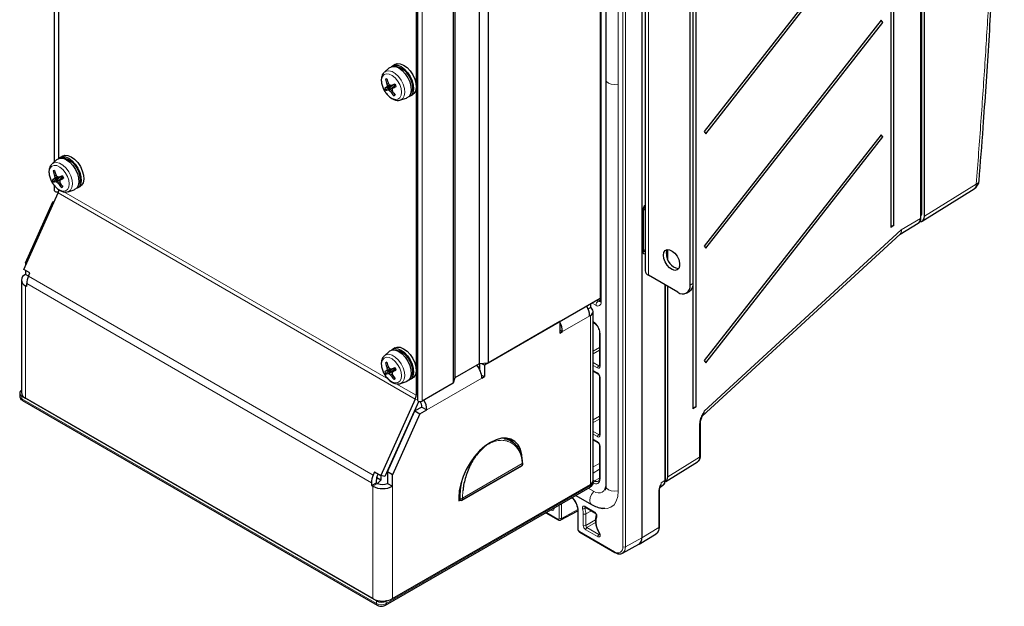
# Paper-space layout 'Blatt2' of a CAD drawing. Header units: millimetres. Extents: x 5 to 418, y 2 to 292.
# Tile 57 of 76: x 229 to 342, y 107 to 174. Entities that reach past the tile are written whole.
import ezdxf

# ---------------------------------------------------------------- set-up
doc = ezdxf.new("R2010")
doc.units = ezdxf.units.MM

psp = doc.layouts.new('Blatt2')

# ---------------------------------------------------------------- linework, layer by layer
at = {"color": 7, "linetype": 'Continuous', "lineweight": 18}
for p, q in [((331.98, 151.21), (331.98, 236.48)), ((298.05, 113.74), (298.05, 222.18)), ((298.33, 222.18), (298.33, 113.74)), ((295.56, 214.47), (295.56, 141.64)), ((297.52, 120.1), (297.52, 212.85)), ((275.15, 130.37), (275.15, 202.22)), ((300.97, 144.72), (300.97, 192.08)), ((233.71, 158.06), (233.71, 186.83)), ((332.43, 151.45), (338.35, 155.13)), ((233.64, 154.12), (274.37, 130.61)), ((233.71, 154.33), (233.71, 154.5)), ((234.28, 154.24), (271.31, 132.87)), ((300.35, 147.37), (300.35, 152.27)), ((300.6, 152.68), (300.58, 152.67)), ((332.04, 151.86), (332.15, 151.93)), ((329.8, 149.91), (331.98, 151.21)), ((307.33, 129.24), (329.8, 149.91)), ((300.4, 147.49), (300.48, 147.45)), ((300.48, 147.45), (300.6, 147.51)), ((230.06, 143.77), (269.38, 121.07)), ((230.27, 144.63), (269.58, 121.94)), ((305.72, 143.61), (306.06, 143.81)), ((230.06, 143.6), (229.92, 143.52)), ((229.92, 143.52), (229.92, 130.71)), ((302.85, 121.31), (302.85, 143.64)), ((294.97, 141.3), (294.53, 141.56)), ((295.09, 141.88), (295.25, 141.79)), ((295.25, 141.79), (295.44, 141.9)), ((294.27, 140.1), (291.16, 138.3)), ((294.34, 120.87), (294.34, 140.14)), ((294.66, 139.42), (294.69, 139.41)), ((295.44, 138.12), (295.44, 134.32)), ((294.66, 136.08), (295.38, 136.49)), ((295.38, 136.17), (294.66, 135.75)), ((294.66, 134.76), (295.29, 134.4)), ((281.52, 134.31), (281.69, 134.41)), ((281.69, 134.08), (281.67, 134.07)), ((295.15, 134.16), (294.66, 134.44)), ((294.66, 133.87), (295.15, 133.59)), ((295.29, 134.4), (295.38, 134.45)), ((281.97, 133), (275.7, 129.38)), ((295.44, 133.1), (295.44, 126.48)), ((272.18, 132.36), (274.47, 131.04)), ((229.5, 130.95), (229.5, 130.63)), ((229.5, 130.63), (269.94, 107.28)), ((274.37, 130.61), (274.63, 130.55)), ((274.47, 131.04), (274.63, 131.14)), ((294.66, 128.24), (295.38, 128.65)), ((295.38, 128.33), (294.66, 127.92)), ((294.66, 126.92), (295.29, 126.56)), ((306.79, 123.97), (306.79, 127.75)), ((295.15, 126.32), (294.66, 126.6)), ((294.66, 126.03), (295.15, 125.75)), ((295.29, 126.56), (295.38, 126.61)), ((295.44, 125.26), (295.44, 121.46)), ((303.17, 121.74), (306.79, 123.97)), ((279.77, 119.32), (286.56, 123.24)), ((286.56, 123.24), (279.77, 119.32)), ((279.77, 119.16), (286.56, 123.08)), ((286.56, 123.08), (286.56, 123.24)), ((295.38, 123.27), (294.66, 122.88)), ((295.38, 122.6), (294.66, 122.17)), ((294.66, 121.37), (294.83, 121.27)), ((295.38, 121.6), (294.83, 121.27)), ((302.43, 121.05), (302.85, 121.31)), ((270.08, 120.99), (269.52, 120.66)), ((269.52, 107.85), (269.52, 120.66)), ((271.07, 107.28), (294.41, 120.75)), ((271.78, 107.85), (271.78, 120.66)), ((294.69, 120.09), (294.1, 120.43)), ((294.41, 120.75), (294.41, 120.91)), ((279.33, 119.41), (279.49, 119.32)), ((279.33, 119.25), (279.49, 119.16)), ((279.49, 119.16), (279.49, 119.32)), ((279.77, 119.32), (279.77, 119.16)), ((302.15, 115.95), (302.15, 120.1)), ((289.92, 117.95), (289.86, 117.99)), ((290.2, 118.18), (290.2, 118.12)), ((290.77, 117.01), (290.77, 118.51)), ((291.05, 118.67), (291.05, 117)), ((291.05, 117), (292.92, 118.01)), ((293.73, 118.36), (294.79, 117.75)), ((293.86, 118.22), (293.73, 118.15)), ((289.32, 117.68), (290.63, 116.92)), ((292.96, 117.83), (292.96, 115.74)), ((293.53, 116.2), (293.53, 117.5)), ((294.47, 117.87), (293.81, 117.5)), ((293.81, 117.5), (293.81, 116.2)), ((293.81, 116.2), (294.93, 116.84)), ((295.17, 114.92), (293.81, 115.71)), ((294.94, 116.52), (293.95, 115.95)), ((293.95, 115.95), (295.31, 115.16)), ((302.15, 115.95), (300.21, 114.79)), ((293.1, 115.5), (297.1, 113.19)), ((295.31, 115.16), (295.39, 115.21)), ((298.33, 113.74), (300.21, 114.79)), ((269.94, 107.28), (269.94, 107.6)), ((271.07, 107.6), (271.07, 107.28))]:
    psp.add_line(p, q, dxfattribs=at)
at = {"color": 7, "linetype": 'Continuous', "lineweight": 25}
for p, q in [((332.04, 151.29), (332.04, 236.56)), ((332.15, 151.93), (332.15, 236.52)), ((332.43, 151.45), (332.43, 236.69)), ((328.6, 233.78), (328.6, 150.17)), ((328.96, 150.39), (328.96, 234)), ((300.21, 223.22), (300.21, 114.79)), ((306.41, 129.71), (306.41, 221.16)), ((295.44, 214.64), (295.44, 141.8)), ((296.1, 213.42), (296.1, 167.05)), ((281.64, 206.46), (281.64, 134.61)), ((282.67, 206.57), (282.67, 134.71)), ((278.89, 204.88), (278.89, 133.02)), ((278.71, 204.28), (278.71, 132.43)), ((274.63, 202.35), (274.63, 130.49)), ((274.47, 201.83), (274.47, 131.04)), ((300.6, 192.6), (300.6, 145.24)), ((305.72, 143.61), (305.72, 187.7)), ((306.06, 143.81), (306.06, 187.9)), ((233.2, 187.3), (233.2, 157.66)), ((233.74, 158.07), (233.74, 186.81)), ((327.5, 186.89), (307.32, 161.12)), ((307.5, 160.86), (327.68, 186.63)), ((327.5, 173.82), (307.32, 148.06)), ((307.5, 147.8), (327.68, 173.57)), ((327.68, 173.57), (327.5, 173.82)), ((272.05, 168.78), (271.77, 168.62)), ((271.39, 168.37), (270.85, 167.89)), ((271.4, 166.19), (270.89, 166.08)), ((271.14, 167.12), (270.98, 167.08)), ((271.4, 166.19), (271.01, 165.83)), ((271.67, 166.3), (271.12, 166.18)), ((271.33, 166.58), (271.15, 166.5)), ((271.5, 166.41), (271.16, 166.31)), ((271.67, 166.3), (271.27, 165.87)), ((271.4, 166.19), (271.67, 166.3)), ((271.99, 166.31), (271.41, 165.81)), ((272.07, 166.46), (271.63, 166.37)), ((271.93, 166.43), (271.67, 166.3)), ((272.09, 166.42), (271.78, 166.06)), ((296.1, 167.05), (296.1, 120.67)), ((271.74, 165.79), (271.56, 165.67)), ((272.05, 165.3), (271.93, 165.19)), ((273.67, 165.1), (273.63, 165.09)), ((273.77, 165.15), (274.05, 165.31)), ((272.68, 164.72), (273.37, 164.94)), ((273.4, 164.95), (273.37, 164.94)), ((307.32, 161.12), (307.5, 160.86)), ((327.5, 160.76), (307.32, 134.99)), ((327.68, 160.5), (327.5, 160.76)), ((307.5, 134.73), (327.68, 160.5)), ((234.15, 158.32), (233.87, 158.16)), ((233.48, 157.92), (232.95, 157.43)), ((233.24, 156.66), (233.08, 156.63)), ((233.43, 156.13), (233.25, 156.04)), ((233.5, 155.74), (232.99, 155.62)), ((233.5, 155.74), (233.11, 155.37)), ((233.2, 154.97), (233.2, 154.41)), ((233.77, 155.84), (233.22, 155.72)), ((233.6, 155.95), (233.26, 155.85)), ((233.77, 155.84), (233.37, 155.42)), ((233.5, 155.74), (233.77, 155.84)), ((234.09, 155.85), (233.51, 155.36)), ((233.84, 155.33), (233.66, 155.22)), ((234.17, 156), (233.72, 155.91)), ((234.03, 155.97), (233.77, 155.84)), ((234.19, 155.96), (233.88, 155.61)), ((229.72, 145.4), (233.64, 154.12)), ((234.14, 154.85), (234.03, 154.74)), ((234.78, 154.26), (235.47, 154.48)), ((235.5, 154.49), (235.47, 154.48)), ((235.77, 154.65), (235.72, 154.63)), ((235.87, 154.7), (236.15, 154.86)), ((332.19, 150.91), (338.11, 154.59)), ((229.92, 146.13), (233.04, 153.09)), ((233.04, 153.09), (233.22, 153.19)), ((233.04, 153.09), (233.15, 153.03)), ((300.4, 147.45), (300.4, 152.35)), ((300.58, 152.67), (300.6, 152.68)), ((329.66, 149.42), (331.74, 150.67)), ((307.1, 128.67), (329.66, 149.42)), ((328.96, 150.39), (328.6, 150.17)), ((300.6, 147.57), (300.4, 147.63)), ((303.17, 146.53), (303.17, 147.66)), ((307.32, 148.06), (307.5, 147.8)), ((229.92, 146.13), (230.02, 146.07)), ((229.92, 146.13), (229.92, 145.85)), ((230.43, 145), (229.72, 145.4)), ((229.92, 145.29), (229.92, 144.83)), ((230.27, 144.63), (230.43, 145)), ((229.45, 144.17), (229.45, 131.36)), ((230.26, 144.63), (229.92, 144.83)), ((230.06, 143.44), (230.06, 143.77)), ((304.31, 142.79), (300.97, 144.72)), ((230.06, 143.44), (229.92, 143.52)), ((302.91, 121.39), (302.91, 143.6)), ((303.17, 121.74), (303.17, 143.45)), ((305.31, 142.7), (305.65, 142.89)), ((306.04, 143.53), (306.04, 129.49)), ((295.44, 142.08), (282.67, 134.71)), ((294.09, 140.89), (294.34, 141.04)), ((294.34, 141.45), (294.34, 141.04)), ((294.66, 121.32), (294.66, 140.59)), ((290.87, 139.45), (282.26, 134.47)), ((290.87, 139.45), (290.87, 138.14)), ((294.27, 140.1), (294.34, 140.14)), ((294.66, 139.36), (294.73, 139.32)), ((290.87, 138.47), (291.16, 138.3)), ((290.87, 138.14), (291.16, 138.3)), ((295.38, 138.2), (295.38, 134.4)), ((271.39, 136.04), (270.85, 135.55)), ((272.05, 136.44), (271.77, 136.28)), ((271.14, 134.78), (270.98, 134.75)), ((307.32, 134.99), (307.5, 134.73)), ((271.4, 133.86), (270.89, 133.74)), ((271.4, 133.86), (271.01, 133.49)), ((271.67, 133.96), (271.12, 133.84)), ((271.33, 134.25), (271.15, 134.16)), ((271.5, 134.07), (271.16, 133.97)), ((271.67, 133.96), (271.27, 133.54)), ((271.4, 133.86), (271.67, 133.96)), ((271.99, 133.97), (271.41, 133.48)), ((272.07, 134.12), (271.63, 134.03)), ((271.93, 134.09), (271.67, 133.96)), ((272.09, 134.08), (271.78, 133.73)), ((281.64, 134.61), (278.89, 133.02)), ((282.67, 134.71), (281.64, 134.61)), ((281.69, 134.61), (281.69, 134.03)), ((282.26, 134.47), (281.97, 134.64)), ((282.26, 134.47), (282.26, 133.17)), ((294.66, 133.8), (295.19, 133.5)), ((271.74, 133.45), (271.56, 133.34)), ((272.05, 132.97), (271.93, 132.86)), ((272.68, 132.38), (273.37, 132.6)), ((273.4, 132.61), (273.37, 132.6)), ((273.67, 132.77), (273.63, 132.75)), ((273.77, 132.82), (274.05, 132.98)), ((278.89, 133.02), (278.71, 132.43)), ((281.94, 133.35), (282.26, 133.17)), ((281.97, 133), (282.26, 133.17)), ((295.38, 133.18), (295.38, 126.56)), ((278.71, 132.43), (275.15, 130.37)), ((229.26, 131.28), (229.26, 130.95)), ((269.94, 107.6), (229.5, 130.95)), ((229.58, 130.44), (270.03, 107.09)), ((269.52, 107.85), (229.92, 130.71)), ((274.37, 130.61), (270.45, 121.89)), ((274.76, 130.35), (270.91, 121.78)), ((271.22, 122.3), (274.34, 129.25)), ((275.13, 129.7), (274.34, 129.25)), ((274.34, 129.25), (274.9, 128.92)), ((274.9, 128.92), (275.7, 129.38)), ((275.13, 129.7), (275.7, 129.38)), ((306.41, 129.71), (306.04, 129.49)), ((274.9, 128.92), (271.78, 121.97)), ((306.9, 124.13), (306.9, 127.91)), ((285.29, 125.83), (284.73, 126.15)), ((284.98, 126.12), (284.98, 126.01)), ((294.66, 125.96), (295.19, 125.66)), ((295.38, 125.34), (295.38, 121.54)), ((279.73, 119.06), (286.52, 122.98)), ((286.62, 123.16), (286.62, 123.32)), ((302.93, 121.19), (306.55, 123.43)), ((269.74, 122.3), (269.58, 121.94)), ((269.74, 122.3), (270.45, 121.89)), ((269.94, 121.07), (269.94, 121.4)), ((270.44, 121.37), (269.98, 121.63)), ((270.04, 121.83), (270.15, 122.06)), ((270.08, 120.99), (270.44, 121.37)), ((270.44, 121.9), (270.44, 121.37)), ((270.91, 121.78), (270.45, 121.89)), ((271.78, 121.97), (271.22, 122.3)), ((271.22, 122.3), (271.22, 120.99)), ((271.78, 120.66), (271.78, 121.97)), ((269.38, 120.74), (269.94, 121.07)), ((269.38, 121.07), (269.38, 120.74)), ((269.38, 120.74), (269.52, 120.66)), ((269.94, 121.07), (270.08, 120.99)), ((270.99, 107.09), (294.33, 120.56)), ((271.22, 120.99), (271.78, 120.66)), ((271.78, 107.85), (294.34, 120.87)), ((294.64, 121.07), (294.64, 121.2)), ((302.21, 116.03), (302.21, 120.18)), ((302.29, 120.57), (302.61, 120.77)), ((302.33, 120.7), (302.34, 120.72)), ((279.33, 119.39), (279.33, 119)), ((279.33, 119.18), (279.53, 119.06)), ((279.33, 119), (279.49, 119.09)), ((292.68, 119.61), (294.47, 118.57)), ((292.9, 117.91), (292.9, 115.83)), ((293.77, 118.27), (294.84, 117.65)), ((289.27, 117.64), (290.67, 116.83)), ((290.96, 116.82), (292.84, 117.83)), ((292.84, 117.83), (292.9, 117.86)), ((295.02, 117.31), (295.01, 117.31)), ((293.14, 115.41), (297.14, 113.1)), ((299.89, 114.06), (301.84, 115.25)), ((301.84, 115.25), (301.87, 115.26)), ((298, 113.03), (299.87, 114.05)), ((271.09, 107.61), (271.07, 107.6))]:
    psp.add_line(p, q, dxfattribs=at)
at = {"color": 7, "linetype": 'Continuous', "lineweight": 25, "flags": 128}
for points in [[(271.39, 168.37), (271.46, 168.44), (271.76, 168.55), (272.11, 168.52), (272.49, 168.37), (272.88, 168.09), (273.23, 167.71), (273.53, 167.26), (273.75, 166.77), (273.88, 166.27), (273.91, 165.81), (273.84, 165.42), (273.66, 165.12), (273.4, 164.95), (273.4, 164.95)], [(271.65, 168.52), (271.73, 168.59), (272.03, 168.7), (272.38, 168.68), (272.76, 168.52), (273.14, 168.24), (273.5, 167.86), (273.8, 167.41), (274.02, 166.92), (274.15, 166.43), (274.18, 165.97), (274.11, 165.58), (273.93, 165.28), (273.67, 165.1), (273.67, 165.1)], [(272.05, 168.78), (272.31, 168.87), (272.66, 168.84), (273.04, 168.68), (273.43, 168.41), (273.78, 168.03), (274.08, 167.58), (274.31, 167.08), (274.44, 166.59), (274.47, 166.13), (274.39, 165.74), (274.21, 165.44), (274.05, 165.31)], [(272.12, 168.52), (272.27, 168.52), (272.62, 168.43), (272.98, 168.21), (273.33, 167.88), (273.63, 167.48), (273.86, 167.02), (274, 166.55), (274.04, 166.11), (273.98, 165.73), (273.86, 165.5)], [(234.15, 158.32), (234.41, 158.41), (234.76, 158.39), (235.14, 158.23), (235.53, 157.95), (235.88, 157.57), (236.18, 157.12), (236.4, 156.63), (236.54, 156.14), (236.56, 155.68), (236.49, 155.28), (236.31, 154.99), (236.15, 154.86)], [(233.48, 157.92), (233.56, 157.98), (233.86, 158.09), (234.21, 158.07), (234.59, 157.91), (234.97, 157.63), (235.33, 157.25), (235.63, 156.8), (235.85, 156.31), (235.98, 155.82), (236.01, 155.36), (235.94, 154.96), (235.76, 154.67), (235.5, 154.49), (235.5, 154.49)], [(233.74, 158.06), (233.83, 158.14), (234.13, 158.25), (234.48, 158.22), (234.86, 158.07), (235.24, 157.79), (235.6, 157.41), (235.9, 156.96), (236.12, 156.47), (236.25, 155.97), (236.28, 155.51), (236.21, 155.12), (236.03, 154.82), (235.77, 154.65), (235.77, 154.65)], [(234.22, 158.07), (234.37, 158.07), (234.72, 157.97), (235.08, 157.75), (235.43, 157.43), (235.73, 157.02), (235.96, 156.56), (236.1, 156.1), (236.14, 155.66), (236.08, 155.28), (235.96, 155.04)], [(233.2, 154.41), (233.22, 154.34), (233.29, 154.29), (233.38, 154.25), (233.5, 154.24), (233.61, 154.25), (233.7, 154.28)], [(300.42, 152.41), (300.49, 152.41), (300.6, 152.42)], [(302.68, 147), (302.73, 147.32), (302.88, 147.54), (303.1, 147.65), (303.38, 147.63), (303.68, 147.48), (303.97, 147.23), (304.22, 146.89), (304.41, 146.51), (304.51, 146.12), (304.51, 145.77), (304.41, 145.5), (304.22, 145.33), (303.97, 145.28), (303.68, 145.37), (303.38, 145.57), (303.1, 145.87), (302.88, 146.24), (302.73, 146.63), (302.68, 147)], [(303.02, 147.2), (303.07, 147.51), (303.14, 147.65)], [(295.44, 141.8), (295.44, 141.8), (295.44, 141.79)], [(271.39, 136.04), (271.46, 136.1), (271.76, 136.21), (272.11, 136.19), (272.49, 136.03), (272.88, 135.75), (273.23, 135.37), (273.53, 134.92), (273.75, 134.43), (273.88, 133.94), (273.91, 133.48), (273.84, 133.09), (273.66, 132.79), (273.4, 132.61), (273.4, 132.61)], [(271.65, 136.19), (271.73, 136.26), (272.03, 136.37), (272.38, 136.34), (272.76, 136.19), (273.14, 135.91), (273.5, 135.53), (273.8, 135.08), (274.02, 134.59), (274.15, 134.09), (274.18, 133.63), (274.11, 133.24), (273.93, 132.95), (273.67, 132.77), (273.67, 132.77)], [(272.05, 136.44), (272.31, 136.53), (272.66, 136.51), (273.04, 136.35), (273.43, 136.07), (273.78, 135.69), (274.08, 135.24), (274.31, 134.75), (274.44, 134.26), (274.47, 133.8), (274.39, 133.4), (274.21, 133.11), (274.05, 132.98)], [(272.12, 136.19), (272.27, 136.19), (272.62, 136.09), (272.98, 135.87), (273.33, 135.55), (273.63, 135.14), (273.86, 134.68), (274, 134.22), (274.04, 133.78), (273.98, 133.4), (273.86, 133.16)], [(229.45, 131.58), (229.4, 131.54), (229.32, 131.46), (229.28, 131.37), (229.26, 131.28), (229.28, 131.19), (229.32, 131.1), (229.4, 131.02), (229.5, 130.95)], [(274.63, 130.49), (274.66, 130.42), (274.72, 130.37), (274.82, 130.33), (274.93, 130.32), (275.05, 130.33), (275.15, 130.37)], [(286.57, 123.57), (286.52, 124.27), (286.36, 124.88), (286.09, 125.38), (285.73, 125.77), (285.28, 126.03), (284.76, 126.15), (284.19, 126.13), (283.58, 125.96), (282.95, 125.66), (282.32, 125.24), (281.71, 124.7), (281.14, 124.06), (280.63, 123.34), (280.18, 122.57), (279.82, 121.76), (279.55, 120.95), (279.39, 120.15), (279.33, 119.39)], [(285.21, 126.05), (285.52, 125.71), (285.58, 125.63)], [(286.62, 123.33), (286.62, 123.32), (286.62, 123.32)], [(298.02, 113.03), (298.01, 113.03), (298, 113.03)]]:
    psp.add_lwpolyline(points, dxfattribs=at)
at = {"color": 7, "linetype": 'Continuous', "lineweight": 18, "flags": 128}
for points in [[(272.39, 164.81), (272.62, 164.97), (272.76, 165.25), (272.81, 165.61), (272.75, 166.03), (272.6, 166.47), (272.36, 166.89), (272.07, 167.25), (271.73, 167.52), (271.4, 167.68), (271.08, 167.71), (270.82, 167.61), (270.63, 167.39), (270.54, 167.07), (270.54, 166.68), (270.65, 166.24), (270.84, 165.81), (271.11, 165.42), (271.43, 165.09), (271.77, 164.88), (272.1, 164.78), (272.39, 164.81)], [(270.85, 167.89), (271.05, 168.01), (271.36, 168.05), (271.72, 167.95), (272.09, 167.73), (272.45, 167.39), (272.75, 166.97), (272.99, 166.51), (273.14, 166.03), (273.18, 165.58), (273.12, 165.19), (272.96, 164.9), (272.71, 164.73), (272.67, 164.71)], [(297.47, 166.51), (297.1, 166.47), (296.71, 166.51), (296.39, 166.64), (296.17, 166.82), (296.1, 167.05)], [(234.49, 154.36), (234.72, 154.52), (234.86, 154.79), (234.91, 155.15), (234.85, 155.57), (234.7, 156.01), (234.46, 156.43), (234.17, 156.79), (233.83, 157.07), (233.49, 157.23), (233.18, 157.26), (232.92, 157.16), (232.73, 156.94), (232.64, 156.62), (232.64, 156.22), (232.75, 155.79), (232.94, 155.36), (233.21, 154.96), (233.53, 154.64), (233.87, 154.42), (234.2, 154.32), (234.49, 154.36)], [(232.95, 157.44), (233.15, 157.55), (233.46, 157.59), (233.82, 157.5), (234.19, 157.27), (234.55, 156.94), (234.85, 156.52), (235.09, 156.05), (235.24, 155.57), (235.28, 155.12), (235.22, 154.74), (235.05, 154.44), (234.81, 154.27), (234.77, 154.26)], [(272.39, 132.48), (272.62, 132.64), (272.76, 132.91), (272.81, 133.27), (272.75, 133.69), (272.6, 134.13), (272.36, 134.55), (272.07, 134.91), (271.73, 135.19), (271.4, 135.35), (271.08, 135.38), (270.82, 135.28), (270.63, 135.06), (270.54, 134.74), (270.54, 134.34), (270.65, 133.91), (270.84, 133.48), (271.11, 133.08), (271.43, 132.76), (271.77, 132.54), (272.1, 132.44), (272.39, 132.48)], [(270.85, 135.56), (271.05, 135.67), (271.36, 135.71), (271.72, 135.62), (272.09, 135.39), (272.45, 135.06), (272.75, 134.64), (272.99, 134.17), (273.14, 133.69), (273.18, 133.24), (273.12, 132.86), (272.96, 132.56), (272.71, 132.39), (272.67, 132.38)], [(286.56, 123.24), (286.56, 123.24), (286.56, 123.24), (286.56, 123.24), (286.56, 123.24), (286.56, 123.24), (286.56, 123.24), (286.56, 123.24), (286.56, 123.24)], [(294.69, 120.09), (294.97, 119.96), (295.23, 119.9), (295.48, 119.91), (295.69, 119.99), (295.87, 120.14), (296, 120.35), (296.08, 120.61), (296.1, 120.7)], [(297.46, 120.13), (297.1, 120.09), (296.71, 120.13), (296.39, 120.26), (296.17, 120.44), (296.1, 120.67)], [(279.49, 119.32), (279.49, 119.32), (279.49, 119.32), (279.49, 119.32), (279.49, 119.32), (279.49, 119.32), (279.49, 119.32), (279.49, 119.32), (279.49, 119.32)], [(279.77, 119.32), (279.77, 119.32), (279.77, 119.32), (279.77, 119.32), (279.77, 119.32), (279.77, 119.32), (279.77, 119.32), (279.77, 119.32), (279.77, 119.32)], [(294.47, 118.57), (294.32, 118.75), (294.27, 119.03), (294.32, 119.38), (294.47, 119.73), (294.7, 120.04), (294.71, 120.04)], [(294.69, 118.46), (295.24, 118.21), (295.77, 118.09), (296.26, 118.11), (296.69, 118.27), (297.04, 118.56), (297.3, 118.97), (297.46, 119.49), (297.52, 120.1)], [(294.69, 120.09), (294.69, 120.06), (294.7, 120.04)], [(297.47, 120.13), (297.49, 120.11), (297.52, 120.1)]]:
    psp.add_lwpolyline(points, dxfattribs=at)
at = {"color": 7, "linetype": 'Continuous', "lineweight": 25}
for centre, radius, start, end in [((327.98, 174), 0.524, 200.9626, 235.499), ((274.81, 157.08), 10.71, 110.0824, 110.9606), ((275.06, 167.96), 4.18, 192.0606, 200.4093), ((273.19, 165.53), 2.17, 158.9452, 162.5447), ((276.96, 168.9), 6.09, 196.7653, 202.4763), ((274.7, 166.71), 3.56, 183.4885, 186.5817), ((275.5, 170.21), 5.53, 221.1875, 223.2518), ((273.49, 172.17), 6.1, 250.6089, 252.1691), ((278.37, 147), 20.51, 107.9538, 109.194), ((269.07, 171.99), 6.52, 294.6037, 298.4656), ((277.67, 169.2), 6.23, 205.5212, 208.1038), ((272.52, 162.72), 3.74, 112.0204, 115.8865), ((274.73, 167.86), 4.24, 204.9141, 208.7109), ((270.89, 167.21), 1.39, 274.9938, 285.8438), ((272.33, 168.09), 2.46, 244.4734, 248.0687), ((274.13, 168.6), 3.9, 225.7692, 228.7686), ((274.95, 167.89), 4.05, 213.2404, 221.7671), ((279.2, 162.71), 8.14, 155.6519, 156.7123), ((276.75, 166.73), 5.09, 189.1539, 191.2369), ((276.6, 168.68), 5.67, 211.1837, 217.173), ((270.78, 168.51), 3.51, 289.1822, 291.8608), ((327.98, 160.93), 0.524, 200.9626, 235.499), ((236.91, 146.62), 10.71, 110.0824, 110.9606), ((237.16, 157.5), 4.18, 192.0606, 200.4093), ((239.06, 158.44), 6.09, 196.7653, 202.4763), ((237.6, 159.76), 5.53, 221.1875, 223.2518), ((234.62, 152.26), 3.74, 112.0204, 115.8865), ((236.83, 157.41), 4.24, 204.9141, 208.7109), ((232.99, 156.75), 1.39, 274.9938, 285.8438), ((235.29, 155.07), 2.17, 158.9452, 162.5447), ((236.8, 156.26), 3.56, 183.4885, 186.5817), ((234.43, 157.64), 2.46, 244.4734, 248.0687), ((236.23, 158.15), 3.9, 225.7692, 228.7686), ((235.59, 161.72), 6.1, 250.6089, 252.1691), ((237.05, 157.44), 4.05, 213.2404, 221.7671), ((240.47, 136.54), 20.51, 107.9538, 109.194), ((241.3, 152.25), 8.14, 155.6519, 156.7123), ((238.85, 156.28), 5.09, 189.1539, 191.2369), ((238.7, 158.22), 5.67, 211.1837, 217.173), ((231.16, 161.53), 6.52, 294.6037, 298.4656), ((239.77, 158.74), 6.23, 205.5212, 208.1038), ((337.48, 155.61), 1.2, 301.8772, 355.5181), ((232.66, 154.58), 1.08, 334.852, 358.6051), ((232.88, 158.06), 3.51, 289.1822, 291.8608), ((300.24, 152.82), 0.64, 284.7483, 303.5897), ((331.43, 151.9), 0.721, 326.9947, 2.7067), ((331.94, 151.3), 0.099, 295.4096, 354.645), ((328.92, 150.04), 0.348, 82.8823, 158.897), ((304.72, 147.15), 1.7, 178.48, 259.0258), ((301.24, 145.31), 0.644, 185.6948, 245.6253), ((230.17, 144.17), 0.699, 110.7834, 249.2166), ((232.23, 143.71), 2.17, 154.852, 178.6051), ((305.11, 143.69), 0.959, 304.0564, 7.2558), ((304.86, 143.47), 0.873, 230.7967, 9.214), ((291.93, 140.01), 2.33, 2.1236, 30.9778), ((294.17, 140.59), 0.478, 290.7834, 69.2166), ((288.88, 138.23), 2.28, 1.8711, 28.9125), ((274.81, 124.74), 10.71, 110.0824, 110.9606), ((275.06, 135.62), 4.18, 192.0606, 200.4093), ((276.96, 136.56), 6.09, 196.7653, 202.4763), ((272.52, 130.38), 3.74, 112.0204, 115.8865), ((274.73, 135.53), 4.24, 204.9141, 208.7109), ((273.19, 133.19), 2.17, 158.9452, 162.5447), ((274.7, 134.38), 3.56, 183.4885, 186.5817), ((275.5, 137.88), 5.53, 221.1875, 223.2518), ((273.49, 139.84), 6.1, 250.6089, 252.1691), ((278.37, 114.66), 20.51, 107.9538, 109.194), ((279.2, 130.37), 8.14, 155.6519, 156.7123), ((269.07, 139.65), 6.52, 294.6037, 298.4656), ((277.67, 136.86), 6.23, 205.5212, 208.1038), ((279.51, 132.89), 2.46, 2.6819, 40.5675), ((270.89, 134.87), 1.39, 274.9938, 285.8438), ((272.33, 135.76), 2.46, 244.4734, 248.0687), ((274.13, 136.27), 3.9, 225.7692, 228.7686), ((274.95, 135.56), 4.05, 213.2404, 221.7671), ((276.75, 134.4), 5.09, 189.1539, 191.2369), ((276.6, 136.34), 5.67, 211.1837, 217.173), ((270.78, 136.18), 3.51, 289.1822, 291.8608), ((230.25, 131.44), 0.805, 185.6948, 245.6253), ((273.39, 131.07), 1.08, 334.852, 358.6051), ((273.93, 129.65), 1.2, 2.4454, 33.563), ((273.33, 129.28), 2.37, 2.3427, 30.7588), ((306.36, 129.36), 0.348, 82.8823, 158.897), ((286.42, 123.16), 0.2, 299.9973, 0), ((286.42, 123.32), 0.2, 0, 1.4827), ((271.54, 121.02), 2.17, 154.852, 178.6051), ((271.02, 121.37), 1.08, 154.852, 178.6051), ((294.11, 121.37), 0.551, 294.3747, 354.3052), ((270.65, 122.85), 2.46, 242.6097, 297.3903), ((270.65, 122.08), 1.23, 242.6097, 297.3903), ((279.63, 119.24), 0.2, 240.0027, 299.9973), ((299.45, 114.69), 0.764, 303.0007, 7.3609), ((270.65, 110.03), 2.46, 242.6097, 297.3903), ((270.51, 108.69), 1.23, 242.6097, 297.3903)]:
    psp.add_arc(centre, radius, start, end, dxfattribs=at)
at = {"color": 7, "linetype": 'Continuous', "lineweight": 18}
for centre, radius, start, end in [((337.76, 155.06), 0.594, 307.1014, 6.355), ((338.17, 155.61), 0.515, 289.761, 348.4025), ((300.31, 152.36), 0.0987, 295.3292, 355.3344), ((300.31, 147.46), 0.099, 295.3879, 354.638), ((300.33, 147.2), 0.291, 23.2093, 58.5866), ((295.59, 141.27), 0.616, 123.2297, 177.3477), ((295.2, 141.58), 0.362, 230.7967, 9.214), ((295.38, 141.97), 0.226, 235.1843, 285.5675), ((295.64, 141.83), 0.205, 188.5414, 245.3188), ((293.82, 138.04), 1.62, 2.6055, 57.3945), ((294.79, 139.39), 0.0962, 172.8378, 235.6365), ((295.48, 138.21), 0.101, 186.4958, 245.4996), ((295.46, 134.14), 0.308, 123.2297, 177.3477), ((295.48, 134.41), 0.0988, 185.0787, 246.2415), ((295.25, 133.58), 0.0961, 172.8258, 235.7559), ((295.47, 133.19), 0.0962, 184.3696, 247.1667), ((229.66, 130.99), 0.402, 185.6948, 245.6253), ((229.69, 130.6), 0.197, 173.7012, 234.9867), ((306.7, 127.93), 0.198, 295.3768, 355.0336), ((295.46, 126.3), 0.308, 123.2297, 177.3477), ((295.47, 126.57), 0.0961, 184.1293, 247.1908), ((295.25, 125.74), 0.0961, 172.8258, 235.7559), ((295.47, 125.35), 0.0962, 184.3696, 247.1667), ((306.7, 124.15), 0.198, 295.4096, 354.645), ((286.46, 123.06), 0.0959, 304.0564, 7.2558), ((286.52, 123.34), 0.102, 294.3929, 350.1015), ((286.52, 123.33), 0.097, 293.1656, 355.6138), ((286.52, 123.33), 0.101, 294.3747, 354.3052), ((286.37, 123.24), 0.193, 0.0056, 1.4882), ((286.52, 123.17), 0.101, 294.3747, 354.3052), ((294.98, 121.39), 0.46, 230.7967, 9.214), ((295, 121.02), 0.308, 123.2297, 177.3477), ((295.08, 121.6), 0.404, 232.5086, 298.3783), ((295.47, 121.55), 0.0961, 184.1293, 247.1908), ((302.81, 121.4), 0.099, 295.3879, 354.638), ((294.22, 120.72), 0.192, 304.0564, 7.2558), ((294.24, 121.11), 0.402, 294.3747, 354.3052), ((302.11, 120.18), 0.0965, 294.6303, 356.5436), ((279.62, 119.6), 0.316, 244.4203, 297.6098), ((279.62, 119.6), 0.316, 244.4132, 297.6089), ((279.63, 119.59), 0.307, 242.6097, 297.3903), ((279.63, 119.43), 0.307, 242.6097, 297.3903), ((279.59, 119.15), 0.0986, 173.7012, 234.9867), ((279.68, 119.14), 0.0959, 304.0564, 7.2558), ((279.58, 119.32), 0.193, 0.0056, 1.4882), ((290.54, 117.71), 2.42, 2.9243, 43.9481), ((290.17, 117.95), 0.254, 162.4871, 178.9856), ((290.26, 118.23), 0.129, 215.2958, 242.0022), ((292.99, 117.92), 0.0963, 184.6485, 247.1387), ((293.52, 118.53), 0.437, 261.6006, 298.794), ((290.82, 117.48), 2.71, 0.424, 13.1764), ((293.82, 118.35), 0.0961, 172.814, 235.8738), ((290.87, 117.48), 2.94, 0.424, 13.1764), ((290.72, 116.91), 0.0961, 172.8111, 235.9025), ((290.91, 117.28), 0.308, 242.6565, 296.7662), ((293.67, 117.77), 0.308, 242.6565, 296.7662), ((294.89, 117.73), 0.0985, 173.7157, 235.4468), ((297.13, 116.59), 2.14, 164.9845, 214.7993), ((295.15, 117.26), 0.148, 161.3753, 229.0846), ((292.99, 115.83), 0.0961, 184.1293, 247.1908), ((293.67, 116.47), 0.308, 242.6565, 296.7662), ((294.12, 115.69), 0.308, 123.2297, 177.3477), ((301.36, 115.88), 0.796, 309.3369, 5.296), ((302.11, 116.04), 0.099, 295.3879, 354.638), ((293.2, 115.49), 0.0988, 173.763, 234.9248), ((295.48, 114.9), 0.308, 123.2297, 177.3477), ((295.44, 115.23), 0.155, 117.717, 131.3342), ((297.47, 113.65), 0.592, 230.7967, 9.214), ((297.55, 113.67), 0.785, 306.4741, 5.5524), ((298.19, 114.02), 0.308, 242.6565, 296.7662), ((297.19, 113.18), 0.0988, 173.7656, 234.8967), ((270.51, 108.37), 1.23, 242.6097, 297.3903), ((270.14, 107.26), 0.201, 174.38, 234.2973), ((270.88, 107.25), 0.192, 304.0251, 7.259)]:
    psp.add_arc(centre, radius, start, end, dxfattribs=at)
for centre, major_axis, ratio, start_param, end_param in [((300.63, 152.44), (0.195, 0.349), 0.567218, 0.794343, 2.347686), ((328.94, 150.39), (-0.684, 0.996), 0.53414, 3.217807, 3.890374), ((328.94, 150.39), (-0.751, 0.946), 0.477741, 3.078543, 3.854951), ((300.63, 147.53), (0.195, 0.349), 0.567218, 2.347686, 3.901029), ((300.48, 147.61), (0.095, 0.176), 0.556897, 3.117256, 3.893185), ((295.15, 134.48), (-0.2, 0.347), 0.577206, 2.356428, 3.92692), ((295.29, 134.56), (-0.095, 0.176), 0.576503, 2.373814, 3.17003), ((295.15, 133.26), (-0.2, 0.346), 0.577557, 3.927224, 5.497716), ((306.49, 129.74), (-0.47, 1.16), 0.608875, 3.366244, 4.038811), ((295.15, 126.64), (-0.2, 0.347), 0.577206, 2.356428, 3.92692), ((295.29, 126.73), (-0.095, 0.176), 0.576503, 2.373814, 3.17003), ((295.15, 125.42), (-0.2, 0.346), 0.577557, 3.927224, 5.497716), ((305.93, 124.46), (-0.61, 1.03), 0.577354, 3.153354, 3.921037), ((301.58, 121.54), (-0.59, 1.04), 0.577137, 3.237715, 3.929825), ((289.92, 118.28), (-0.2, 0.347), 0.577206, 2.356428, 3.92692), ((290.63, 117.09), (-0.1, 0.173), 0.577206, 2.356428, 3.92692), ((290.77, 117.17), (-0.195, 0.349), 0.577293, 3.128999, 3.935643), ((293.1, 115.66), (-0.1, 0.173), 0.577557, 0.785632, 2.356124), ((293.81, 116.03), (-0.2, 0.346), 0.577557, 0.785632, 2.356124), ((293.95, 116.11), (-0.1, 0.173), 0.598058, 0.785633, 2.356125)]:
    psp.add_ellipse(centre, major_axis=major_axis, ratio=ratio, start_param=start_param, end_param=end_param, dxfattribs=at)
at = {"color": 7, "linetype": 'Continuous', "lineweight": 25}
for centre, major_axis, ratio, start_param, end_param in [((331.13, 151.7), (-0.6, 1.04), 0.579094, 3.149064, 3.925472), ((331.58, 151.94), (-0.6, 1.04), 0.577176, 2.779512, 3.926839), ((302, 121.8), (-0.61, 1.04), 0.577255, 3.156135, 3.924013), ((302.32, 122.23), (-0.6, 1.04), 0.577202, 3.159227, 3.92691)]:
    psp.add_ellipse(centre, major_axis=major_axis, ratio=ratio, start_param=start_param, end_param=end_param, dxfattribs=at)
at = {"color": 7, "linetype": 'Continuous', "lineweight": 18}
for points, knots in [([(338.35, 155.13), (338.53, 157.51), (338.89, 162.26), (339.37, 169.37), (339.81, 176.45), (340.19, 183.59), (340.53, 190.77), (340.82, 198.01), (341.05, 205.22), (341.17, 210.01), (341.22, 212.4)], [0, 0, 0, 0, 0.122866, 0.245742, 0.368647, 0.491561, 0.618644, 0.745738, 0.872864, 1, 1, 1, 1]), ([(306.79, 127.75), (306.8, 127.87), (306.82, 128.15), (307.01, 128.62), (307.2, 128.99), (307.31, 129.19), (307.33, 129.24), (307.33, 129.24)], [0, 0, 0, 0, 0.2440658, 0.5992824, 0.8954389, 0.9976934, 1, 1, 1, 1]), ([(307.33, 129.24), (307.33, 129.24), (307.33, 129.21), (307.31, 129.15), (307.28, 129.06), (307.25, 128.96), (307.21, 128.85), (307.18, 128.79), (307.16, 128.75)], [0, 0, 0, 0, 0.008176, 0.17114, 0.334385, 0.559674, 0.785643, 1, 1, 1, 1]), ([(286.56, 123.24), (286.54, 123.46), (286.51, 123.9), (286.26, 124.68), (285.8, 125.3), (285.19, 125.7), (284.67, 125.88), (284.1, 125.92), (283.52, 125.83), (282.93, 125.6), (282.46, 125.35), (282.21, 125.09), (282.13, 125)], [0, 0, 0, 0, 0.095602, 0.191209, 0.381361, 0.477729, 0.57409, 0.670756, 0.767408, 0.862276, 0.957142, 1, 1, 1, 1]), ([(279.49, 119.32), (279.49, 119.49), (279.49, 119.78), (279.53, 120.22), (279.58, 120.61), (279.65, 121.01), (279.75, 121.41), (279.82, 121.69), (279.87, 121.83), (279.87, 121.84)], [0, 0, 0, 0, 0.221076, 0.372471, 0.52496, 0.68088, 0.837976, 0.98915, 1, 1, 1, 1]), ([(302.15, 120.1), (302.15, 120.12), (302.16, 120.16), (302.16, 120.23), (302.18, 120.3), (302.19, 120.38), (302.21, 120.46), (302.24, 120.55), (302.26, 120.63), (302.29, 120.71), (302.32, 120.78), (302.35, 120.86), (302.39, 120.95), (302.42, 121.02), (302.43, 121.05), (302.43, 121.05)], [0, 0, 0, 0, 0.075036, 0.150648, 0.227722, 0.30517, 0.391235, 0.477591, 0.564606, 0.651766, 0.716802, 0.781865, 0.912093, 0.996237, 1, 1, 1, 1]), ([(302.34, 120.72), (302.34, 120.72), (302.37, 120.8), (302.4, 120.91), (302.42, 121.02), (302.43, 121.05), (302.43, 121.05), (302.43, 121.05)], [0, 0, 0, 0, 0.018843, 0.749293, 0.953472, 0.988684, 1, 1, 1, 1]), ([(279.81, 120.14), (279.8, 120.03), (279.76, 119.75), (279.77, 119.49), (279.77, 119.32)], [0, 0, 0, 0, 0.3615886, 1, 1, 1, 1]), ([(293.73, 118.36), (293.71, 118.37), (293.66, 118.4), (293.58, 118.41), (293.51, 118.38), (293.46, 118.31), (293.44, 118.22), (293.45, 118.14), (293.45, 118.1)], [0, 0, 0, 0, 0.095583, 0.276432, 0.45727, 0.638147, 0.819074, 1, 1, 1, 1]), ([(293.73, 118.15), (293.73, 118.17), (293.72, 118.21), (293.73, 118.25), (293.74, 118.27), (293.75, 118.28)], [0, 0, 0, 0, 0.355297, 0.710459, 1, 1, 1, 1]), ([(295.06, 117.15), (295.06, 117.17), (295.08, 117.22), (295.08, 117.33), (295.04, 117.45), (294.97, 117.57), (294.89, 117.68), (294.83, 117.72), (294.79, 117.75)], [0, 0, 0, 0, 0.1310802, 0.3048184, 0.4785515, 0.652331, 0.8261667, 1, 1, 1, 1]), ([(295.37, 115.37), (295.39, 115.33), (295.43, 115.25), (295.46, 115.13), (295.46, 115.02), (295.42, 114.93), (295.36, 114.88), (295.27, 114.88), (295.21, 114.9), (295.17, 114.92), (295.17, 114.92)], [0, 0, 0, 0, 0.141803, 0.283611, 0.425308, 0.566872, 0.708379, 0.849932, 0.991612, 1, 1, 1, 1]), ([(295.41, 115.15), (295.41, 115.15), (295.41, 115.15), (295.4, 115.15), (295.39, 115.14), (295.37, 115.14), (295.36, 115.14), (295.35, 115.15), (295.34, 115.15), (295.32, 115.16), (295.32, 115.16), (295.31, 115.16)], [0, 0, 0, 0, 0.040457, 0.145839, 0.247633, 0.454684, 0.560185, 0.667963, 0.776575, 0.88783, 1, 1, 1, 1])]:
    psp.add_open_spline(points, degree=3, knots=knots, dxfattribs=at)
at = {"color": 7, "linetype": 'Continuous', "lineweight": 25}
for points, knots in [([(338.67, 155.51), (338.83, 157.54), (339.23, 162.69), (339.78, 170.93), (340.33, 180.22), (340.79, 189.46), (341.16, 198.66), (341.42, 206.45), (341.51, 211.14), (341.54, 212.81)], [0, 0, 0, 0, 0.104679, 0.265834, 0.42714, 0.588583, 0.749999, 0.911242, 1, 1, 1, 1]), ([(270.83, 167.85), (270.8, 167.83), (270.69, 167.74), (270.57, 167.49), (270.49, 167.14), (270.5, 166.73), (270.61, 166.29), (270.74, 165.96), (270.84, 165.81), (270.86, 165.79)], [0, 0, 0, 0, 0.059416, 0.225095, 0.397952, 0.583924, 0.777643, 0.971428, 1, 1, 1, 1]), ([(270.86, 165.79), (270.93, 165.67), (271.08, 165.41), (271.4, 165.08), (271.75, 164.83), (272.12, 164.69), (272.44, 164.65), (272.64, 164.71), (272.72, 164.73)], [0, 0, 0, 0, 0.158357, 0.34559, 0.536148, 0.711622, 0.875191, 1, 1, 1, 1]), ([(232.93, 157.4), (232.9, 157.37), (232.79, 157.28), (232.67, 157.03), (232.59, 156.68), (232.6, 156.27), (232.71, 155.83), (232.84, 155.5), (232.94, 155.35), (232.95, 155.33)], [0, 0, 0, 0, 0.059416, 0.225095, 0.397952, 0.583924, 0.777643, 0.971428, 1, 1, 1, 1]), ([(232.95, 155.33), (233.03, 155.21), (233.18, 154.96), (233.5, 154.63), (233.85, 154.37), (234.21, 154.23), (234.54, 154.2), (234.73, 154.25), (234.82, 154.28)], [0, 0, 0, 0, 0.1583569, 0.3455899, 0.5361476, 0.7116217, 0.8751905, 1, 1, 1, 1]), ([(300.4, 152.35), (300.4, 152.37), (300.41, 152.4), (300.42, 152.46), (300.46, 152.53), (300.5, 152.6), (300.55, 152.65), (300.57, 152.66), (300.58, 152.67)], [0, 0, 0, 0, 0.156365, 0.321226, 0.502305, 0.692401, 0.861258, 1, 1, 1, 1]), ([(331.77, 150.71), (331.82, 150.74), (331.94, 150.83), (332.02, 151.04), (332.03, 151.22), (332.04, 151.29)], [0, 0, 0, 0, 0.272558, 0.672871, 1, 1, 1, 1]), ([(300.41, 147.42), (300.41, 147.42), (300.41, 147.42), (300.4, 147.44), (300.4, 147.45)], [0, 0, 0, 0, 0.54381, 1, 1, 1, 1]), ([(295.44, 141.8), (295.44, 141.78), (295.44, 141.74), (295.44, 141.74), (295.43, 141.74)], [0, 0, 0, 0, 0.490241, 1, 1, 1, 1]), ([(294.73, 139.32), (294.77, 139.29), (294.87, 139.23), (295.05, 139.05), (295.23, 138.78), (295.34, 138.49), (295.38, 138.3), (295.38, 138.21), (295.38, 138.2)], [0, 0, 0, 0, 0.113379, 0.323607, 0.543168, 0.766065, 0.970388, 1, 1, 1, 1]), ([(270.83, 135.52), (270.8, 135.49), (270.69, 135.4), (270.57, 135.15), (270.49, 134.8), (270.5, 134.39), (270.61, 133.95), (270.74, 133.62), (270.84, 133.47), (270.86, 133.45)], [0, 0, 0, 0, 0.059416, 0.225095, 0.397952, 0.583924, 0.777643, 0.971428, 1, 1, 1, 1]), ([(295.38, 134.4), (295.38, 134.39), (295.37, 134.37), (295.37, 134.37), (295.37, 134.37)], [0, 0, 0, 0, 0.588062, 1, 1, 1, 1]), ([(270.86, 133.45), (270.93, 133.33), (271.08, 133.08), (271.4, 132.75), (271.75, 132.49), (272.12, 132.35), (272.44, 132.32), (272.64, 132.37), (272.72, 132.4)], [0, 0, 0, 0, 0.158357, 0.34559, 0.536148, 0.711622, 0.875191, 1, 1, 1, 1]), ([(295.19, 133.5), (295.21, 133.49), (295.23, 133.47), (295.28, 133.42), (295.32, 133.36), (295.36, 133.29), (295.37, 133.22), (295.38, 133.19), (295.38, 133.18)], [0, 0, 0, 0, 0.154844, 0.318027, 0.496627, 0.684093, 0.869736, 1, 1, 1, 1]), ([(229.26, 130.95), (229.27, 130.88), (229.29, 130.74), (229.4, 130.56), (229.52, 130.48), (229.58, 130.44)], [0, 0, 0, 0, 0.336158, 0.649321, 1, 1, 1, 1]), ([(306.9, 127.91), (306.9, 127.91), (306.9, 127.95), (306.91, 128.09), (306.98, 128.34), (307.07, 128.57), (307.14, 128.71), (307.16, 128.74)], [0, 0, 0, 0, 0.014683, 0.226908, 0.499874, 0.880645, 1, 1, 1, 1]), ([(307.16, 128.75), (307.16, 128.75), (307.16, 128.75), (307.16, 128.75), (307.16, 128.74)], [0, 0, 0, 0, 0.617067, 1, 1, 1, 1]), ([(284.51, 126.1), (284.54, 126.09), (284.66, 126.08), (284.87, 126.02), (285.14, 125.91), (285.38, 125.78), (285.69, 125.55), (285.95, 125.27), (286.16, 124.95), (286.34, 124.59), (286.47, 124.2), (286.52, 123.88), (286.53, 123.78)], [0, 0, 0, 0, 0.028839, 0.117099, 0.205969, 0.296756, 0.388203, 0.563668, 0.652692, 0.742983, 0.918543, 1, 1, 1, 1]), ([(295.38, 126.56), (295.38, 126.55), (295.37, 126.53), (295.37, 126.53), (295.37, 126.53)], [0, 0, 0, 0, 0.588062, 1, 1, 1, 1]), ([(282.13, 125), (281.87, 124.76), (281.25, 124.2), (280.65, 123.13), (280.24, 122.14), (280.01, 121.35), (279.86, 120.68), (279.82, 120.28), (279.81, 120.14)], [0, 0, 0, 0, 0.210854, 0.487569, 0.629694, 0.771819, 0.915022, 1, 1, 1, 1]), ([(295.19, 125.66), (295.21, 125.65), (295.23, 125.63), (295.28, 125.59), (295.32, 125.52), (295.36, 125.45), (295.37, 125.38), (295.38, 125.35), (295.38, 125.34)], [0, 0, 0, 0, 0.154844, 0.318027, 0.496627, 0.684093, 0.869736, 1, 1, 1, 1]), ([(286.6, 123.32), (286.61, 123.42), (286.61, 123.55), (286.59, 123.67), (286.58, 123.7)], [0, 0, 0, 0, 0.751656, 1, 1, 1, 1]), ([(306.56, 123.45), (306.61, 123.49), (306.75, 123.58), (306.87, 123.82), (306.89, 124.03), (306.9, 124.13)], [0, 0, 0, 0, 0.253343, 0.600365, 1, 1, 1, 1]), ([(295.38, 121.54), (295.37, 121.5), (295.37, 121.39), (295.32, 121.28), (295.28, 121.26), (295.26, 121.24)], [0, 0, 0, 0, 0.2391, 0.669267, 1, 1, 1, 1]), ([(302.65, 120.81), (302.69, 120.85), (302.81, 120.93), (302.89, 121.14), (302.9, 121.32), (302.91, 121.39)], [0, 0, 0, 0, 0.266986, 0.670382, 1, 1, 1, 1]), ([(294.33, 120.56), (294.38, 120.6), (294.5, 120.68), (294.61, 120.86), (294.66, 121), (294.64, 121.07), (294.64, 121.07)], [0, 0, 0, 0, 0.317701, 0.664368, 0.99178, 1, 1, 1, 1]), ([(296.1, 120.67), (296.09, 120.61), (296.09, 120.46), (296.05, 120.28), (296.02, 120.23), (296.01, 120.21)], [0, 0, 0, 0, 0.23248, 0.669462, 1, 1, 1, 1]), ([(302.21, 120.18), (302.21, 120.19), (302.21, 120.24), (302.23, 120.39), (302.28, 120.55), (302.32, 120.67), (302.33, 120.69)], [0, 0, 0, 0, 0.066452, 0.373865, 0.856813, 1, 1, 1, 1]), ([(292.24, 119.36), (292.33, 119.27), (292.46, 119.13), (292.56, 118.96), (292.59, 118.9)], [0, 0, 0, 0, 0.684067, 1, 1, 1, 1]), ([(292.59, 118.9), (292.63, 118.84), (292.74, 118.65), (292.85, 118.33), (292.89, 118.07), (292.9, 117.94), (292.9, 117.91)], [0, 0, 0, 0, 0.199972, 0.56447, 0.906009, 1, 1, 1, 1]), ([(293.74, 118.28), (293.74, 118.28), (293.74, 118.28), (293.76, 118.27), (293.77, 118.27)], [0, 0, 0, 0, 0.599913, 1, 1, 1, 1]), ([(294.47, 118.57), (294.58, 118.52), (294.87, 118.36), (295.35, 118.21), (295.76, 118.13), (295.96, 118.16), (295.99, 118.16)], [0, 0, 0, 0, 0.21405, 0.606761, 0.940449, 1, 1, 1, 1]), ([(290.67, 116.83), (290.71, 116.81), (290.79, 116.78), (290.89, 116.78), (290.94, 116.81), (290.96, 116.82)], [0, 0, 0, 0, 0.4520108, 0.8017063, 1, 1, 1, 1]), ([(294.84, 117.65), (294.84, 117.65), (294.85, 117.65), (294.88, 117.62), (294.93, 117.57), (294.97, 117.51), (295, 117.44), (295.02, 117.37), (295.02, 117.33), (295.01, 117.31), (295.02, 117.31), (295.02, 117.31)], [0, 0, 0, 0, 0.0172164, 0.1440398, 0.2759217, 0.4192698, 0.5700962, 0.7019045, 0.8239385, 0.9560559, 1, 1, 1, 1]), ([(295.01, 117.31), (294.99, 117.24), (294.93, 117.06), (294.9, 116.72), (294.95, 116.27), (295.1, 115.8), (295.26, 115.5), (295.34, 115.35)], [0, 0, 0, 0, 0.11939, 0.335276, 0.55505, 0.775656, 1, 1, 1, 1]), ([(292.9, 115.83), (292.9, 115.78), (292.91, 115.7), (292.97, 115.56), (293.06, 115.46), (293.12, 115.42), (293.14, 115.41)], [0, 0, 0, 0, 0.249504, 0.542176, 0.84795, 1, 1, 1, 1]), ([(301.86, 115.28), (301.91, 115.31), (302.03, 115.38), (302.15, 115.61), (302.21, 115.85), (302.21, 116), (302.21, 116.03)], [0, 0, 0, 0, 0.1919559, 0.5404356, 0.8998315, 1, 1, 1, 1]), ([(295.34, 115.35), (295.34, 115.35), (295.35, 115.32), (295.38, 115.27), (295.4, 115.2), (295.4, 115.16), (295.39, 115.13), (295.39, 115.14), (295.39, 115.14)], [0, 0, 0, 0, 0.010146, 0.255904, 0.497985, 0.696472, 0.881609, 1, 1, 1, 1]), ([(297.14, 113.1), (297.2, 113.07), (297.37, 112.98), (297.64, 112.93), (297.89, 112.95), (297.99, 113.03), (298.01, 113.05)], [0, 0, 0, 0, 0.195603, 0.568359, 0.88489, 1, 1, 1, 1]), ([(270.03, 107.09), (270.08, 107.07), (270.22, 107), (270.49, 106.96), (270.77, 106.99), (270.93, 107.06), (270.99, 107.09)], [0, 0, 0, 0, 0.187805, 0.477884, 0.780766, 1, 1, 1, 1])]:
    psp.add_open_spline(points, degree=3, knots=knots, dxfattribs=at)

doc.saveas('drawing.dxf')
